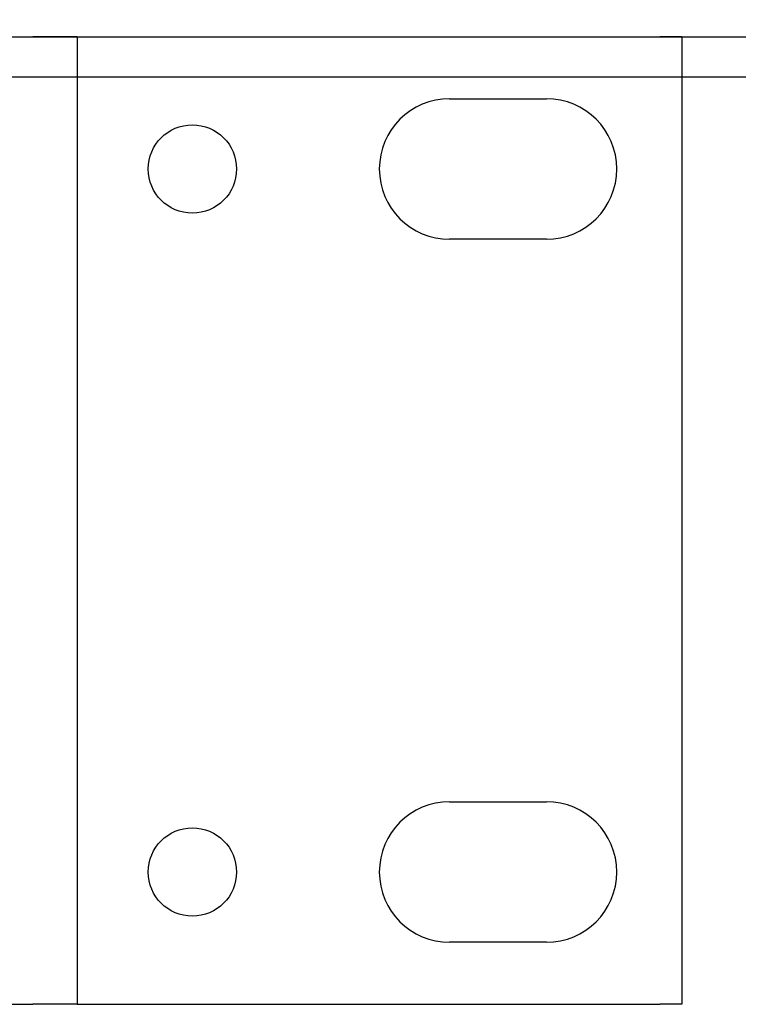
# Model space of a CAD drawing. Header units: millimetres. Extents: x 56 to 1798, y 64 to 1375.
# Tile 31 of 81: x 655 to 687, y 1219 to 1263. Entities that reach past the tile are written whole.
import ezdxf

# ---------------------------------------------------------------- set-up
doc = ezdxf.new("R2010")
doc.units = ezdxf.units.MM
doc.header["$LTSCALE"] = 6.666667
doc.layers.add('Dimension (ANSI)', color=7, linetype='Continuous', lineweight=25)
doc.layers.add('Visible (ANSI)', color=7, linetype='Continuous', lineweight=25)
doc.styles.add('Note Text (ANSI)', font='tahoma.ttf')
doc.dimstyles.new('Default - mm (ANSI)', dxfattribs={"dimscale": 6.666667, "dimtxt": 1.75, "dimasz": 1.5, "dimexe": 2, "dimexo": 1, "dimgap": 0.8, "dimtad": 0, "dimtih": 1, "dimtoh": 1, "dimrnd": 1e-08, "dimzin": 0, "dimdsep": 46, "dimtxsty": 'Note Text (ANSI)', "dimblk": 'Filled-2', "dimcen": 0.09, "dimdle": 10, "dimclrd": 256, "dimclre": 256, "dimclrt": 256, "dimadec": 1, "dimazin": 0, "dimtfac": 1.741714, "dimtofl": 0, "dimtmove": 0, "dimatfit": 3, "dimldrblk": 'Filled-1', "dimfxl": 1, "dimtolj": 1, "dimtzin": 0, "dimlwd": -1, "dimlwe": -1, "dimarcsym": 0})

# ---------------------------------------------------------------- blocks, each defined once
blk = doc.blocks.new('Filled-2')
at = {"color": 0}
for p, q in [((0, 0), (-1, 0.1667)), ((-1, 0.1667), (-1, -0.1667)), ((-1, 0), (0, 0)), ((-1, -0.1667), (0, 0))]:
    blk.add_line(p, q, dxfattribs=at)
at = {"color": 0, "flags": 128}
blk.add_lwpolyline([(-1, -0.1667), (0, 0), (-1, 0.1667), (-1, -0.1667)], dxfattribs=at)
at = {"color": 0}
blk.add_solid([(-1, -0.1667), (0, 0), (-1, 0.1667), (-1, -0.1667)], dxfattribs=at)
blk = doc.blocks.new('*D15')
at = {"layer": 'Defpoints', "color": 0, "transparency": 16777216}
for p in [(647.11, 1262.28), (647.11, 1260.476), (689.628, 1260.476)]:
    blk.add_point(p, dxfattribs=at)
at = {"layer": 'Dimension (ANSI)', "transparency": 16777216}
for p, q in [((689.628, 1272.28), (689.628, 1313.055)), ((689.628, 1313.055), (699.628, 1313.055)), ((653.777, 1262.28), (702.961, 1262.28)), ((653.777, 1260.476), (702.961, 1260.476)), ((689.628, 1250.476), (689.628, 1240.476))]:
    blk.add_line(p, q, dxfattribs=at)
at = {"layer": 'Dimension (ANSI)', "transparency": 16777216, "xscale": 10, "yscale": 10, "zscale": 10}
for p, rotation in [((689.628, 1262.28), 270), ((689.628, 1260.476), 90)]:
    blk.add_blockref('Filled-2', p, dxfattribs=dict(at, rotation=rotation))
at = {"layer": 'Dimension (ANSI)', "transparency": 16777216, "char_height": 11.66667, "attachment_point": 5, "style": 'Note Text (ANSI)'}
for s, insert in [('\\A1; 1.80 mm', (738.567, 1324.488)), ('\\A1;[0.071 in]', (738.567, 1300.09))]:
    blk.add_mtext(s, dxfattribs=dict(at, insert=insert))
blk = doc.blocks.new('Filled-1')
at = {"color": 0}
for p, q in [((0, 0), (-1, 0.3333)), ((-1, 0.3333), (-1, -0.3333)), ((-1, 0), (0, 0)), ((-1, -0.3333), (0, 0))]:
    blk.add_line(p, q, dxfattribs=at)
at = {"color": 0, "flags": 128}
blk.add_lwpolyline([(-1, -0.3333), (0, 0), (-1, 0.3333), (-1, -0.3333)], dxfattribs=at)
at = {"color": 0}
blk.add_solid([(-1, -0.3333), (0, 0), (-1, 0.3333), (-1, -0.3333)], dxfattribs=at)

msp = doc.modelspace()

# ---------------------------------------------------------------- linework, layer by layer
at = {"layer": 'Visible (ANSI)'}
for p, q in [((654.2145, 1262.2855), (655.3895, 1262.2855)), ((657.3895, 1262.2855), (655.3895, 1262.2855)), ((657.3895, 1262.2855), (657.3895, 1218.5855)), ((657.3895, 1262.2855), (658.3895, 1262.2855)), ((658.3895, 1262.2855), (683.6945, 1262.2855)), ((684.6945, 1262.2855), (683.6945, 1262.2855)), ((684.6945, 1262.2855), (684.6945, 1218.5855)), ((674.2095, 1259.4855), (678.5795, 1259.4855)), ((678.5795, 1253.1355), (674.2095, 1253.1355)), ((674.2095, 1227.7355), (678.5795, 1227.7355)), ((678.5795, 1221.3855), (674.2095, 1221.3855)), ((654.2145, 1218.5855), (655.3895, 1218.5855)), ((657.3895, 1218.5855), (655.3895, 1218.5855)), ((657.3895, 1218.5855), (658.3895, 1218.5855)), ((658.3895, 1218.5855), (683.6945, 1218.5855)), ((684.6945, 1218.5855), (683.6945, 1218.5855))]:
    msp.add_line(p, q, dxfattribs=at)
for centre in [(662.5965, 1256.3105), (662.5965, 1224.5605)]:
    msp.add_circle(centre, 1.9939, dxfattribs=at)
for centre, start, end in [((674.2095, 1256.3105), 90, 270), ((678.5795, 1256.3105), 270, 90), ((674.2095, 1224.5605), 90, 270), ((678.5795, 1224.5605), 270, 90)]:
    msp.add_arc(centre, 3.175, start, end, dxfattribs=at)

# ---------------------------------------------------------------- dimensions: what is measured, and where the dimension line sits
at = {"layer": 'Dimension (ANSI)'}
dim = msp.add_linear_dim(base=(689.6281, 1260.4761), p1=(647.1102, 1262.2795), p2=(647.1102, 1260.4761), angle=90, text=' <> mm\\X[0.071 in]', dimstyle='Default - mm (ANSI)', override={"dimgap": 0.8, "dimdec": 2, "dimpost": '', "dimtol": 0, "dimlim": 0, "dimtp": 0, "dimtm": 0, "dimtdec": 2, "dimatfit": 1}, dxfattribs=at)
dim.commit()
dim.dimension.update_dxf_attribs({"geometry": '*D15', "text_midpoint": (738.5668, 1313.0546), "dimtype": 160})

doc.saveas('drawing.dxf')
